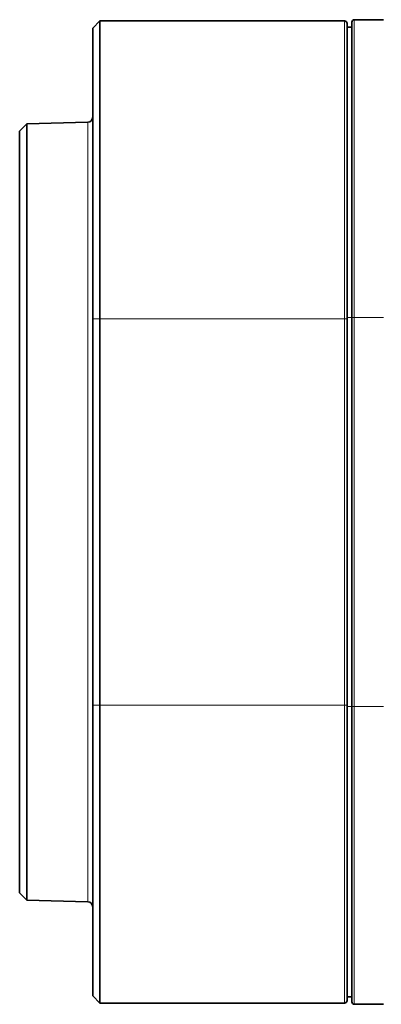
# Model space of a CAD drawing. Header units: millimetres. Extents: x 10 to 830, y 10 to 584.
# Tile 36 of 174: x 55 to 70, y 329 to 369. Entities that reach past the tile are written whole.
import ezdxf

# ---------------------------------------------------------------- set-up
doc = ezdxf.new("R2010")
doc.units = ezdxf.units.MM
doc.header["$LTSCALE"] = 2
doc.layers.add('Sichtbar (ISO)', color=7, linetype='Continuous', lineweight=35)
doc.layers.add('Sichtbar schmal (ISO)', color=7, linetype='Continuous', lineweight=18)

msp = doc.modelspace()

# ---------------------------------------------------------------- linework, layer by layer
at = {"layer": 'Sichtbar (ISO)'}
for p, q in [((58.05346163, 368.89716601), (58.35346163, 369.19716601)), ((58.05346163, 356.97716601), (58.05346163, 368.89716601)), ((58.35346163, 356.97716601), (58.35346163, 369.19716601)), ((58.35346163, 369.19716601), (68.40346163, 369.19716601)), ((68.70346163, 368.94716601), (68.50346163, 368.94716601)), ((68.70346163, 369.14716601), (68.70346163, 357.02746685)), ((70.00549707, 369.24716601), (68.80346163, 369.24716601)), ((55.05343239, 364.67645207), (55.34557931, 364.97634927)), ((57.85869702, 365.04215757), (55.34557931, 364.97634927)), ((55.05343239, 333.41787995), (55.05343239, 364.67645207)), ((58.05346163, 341.11716601), (58.05346163, 356.97716601)), ((58.35346163, 341.11716601), (58.35346163, 356.97716601)), ((68.50346163, 341.117166), (68.50346163, 356.97716601)), ((68.70346163, 357.02746686), (68.70346163, 341.06686516)), ((58.05346163, 329.19716601), (58.05346163, 341.11716601)), ((58.35346163, 328.89716601), (58.35346163, 341.11716601)), ((68.70346163, 328.94716601), (68.70346163, 341.06686516)), ((55.05343239, 333.41787995), (55.34557931, 333.11798276)), ((57.85869702, 333.05217445), (55.34557931, 333.11798276)), ((58.05346163, 329.19716601), (58.35346163, 328.89716601)), ((68.40346163, 328.89716601), (58.35346163, 328.89716601)), ((68.50346163, 329.14716601), (68.70346163, 329.14716601)), ((68.80346163, 328.84716601), (70.00549707, 328.84716601))]:
    msp.add_line(p, q, dxfattribs=at)
for centre, radius, start, end in [((68.40346163, 369.09716601), 0.1, 0, 90), ((68.80346163, 369.14716601), 0.1, 90, 180), ((57.85346163, 365.24208904), 0.2, 271.5, 0), ((57.85346163, 332.85224299), 0.2, 0, 88.5), ((68.40346163, 328.99716601), 0.1, 270, 0), ((68.80346163, 328.94716601), 0.1, 180, 270)]:
    msp.add_arc(centre, radius, start, end, dxfattribs=at)
for points, knots in [([(68.50346163, 356.97716601), (68.50346163, 357.3207044), (68.50346163, 357.65344666), (68.50346163, 357.97065702), (68.50346162, 358.28786737), (68.50346163, 358.58954666), (68.50346163, 358.88989883), (68.50346163, 359.19025101), (68.50346163, 359.48927577), (68.50346163, 359.79331238), (68.50346162, 360.09734899), (68.50346162, 360.40640054), (68.50346163, 360.73134666), (68.50346163, 361.05629278), (68.50346166, 361.39714631), (68.5034616, 361.75887094), (68.50346153, 362.12059556), (68.50346093, 362.50322119), (68.5034614, 362.90847661), (68.50346186, 363.31373203), (68.50346166, 363.7414507), (68.5034616, 364.15245827), (68.50346155, 364.56346584), (68.50346167, 364.95782471), (68.50346159, 365.31841366), (68.50346151, 365.67900262), (68.50346162, 366.0059647), (68.50346163, 366.29589634), (68.50346163, 366.58582798), (68.50346165, 366.83876501), (68.50346161, 367.05505112), (68.50346156, 367.27133724), (68.50346163, 367.45114959), (68.50346163, 367.60337815), (68.50346163, 367.75560671), (68.50346162, 367.88026005), (68.50346163, 367.98664314), (68.50346163, 368.09302622), (68.50346163, 368.18106656), (68.50346163, 368.2568154), (68.50346163, 368.33256423), (68.50346163, 368.39597553), (68.50346163, 368.45108632), (68.50346163, 368.50619711), (68.50346163, 368.55298322), (68.50346163, 368.59394797), (68.50346163, 368.63491271), (68.50346163, 368.6700323), (68.50346163, 368.70068621), (68.50346163, 368.73134011), (68.50346163, 368.75753258), (68.50346163, 368.78069468), (68.50346163, 368.80385678), (68.50346163, 368.82398502), (68.50346163, 368.84225143), (68.50346163, 368.86051783), (68.50346163, 368.87691893), (68.50346163, 368.89228976), (68.50346163, 368.90766059), (68.50346163, 368.92200161), (68.50346163, 368.93576473), (68.50346163, 368.94952785), (68.50346163, 368.96269994), (68.50346163, 368.97511386), (68.50346163, 368.98752777), (68.50346163, 368.99918232), (68.50346163, 369.01000316), (68.50346163, 369.020824), (68.50346163, 369.0308089), (68.50346163, 369.03985537), (68.50346163, 369.04890185), (68.50346163, 369.0570095), (68.50346163, 369.06408143), (68.50346163, 369.07115336), (68.50346163, 369.07718937), (68.50346163, 369.0820919), (68.50346163, 369.08699443), (68.50346163, 369.09076404), (68.50346163, 369.0933073), (68.50346163, 369.09585057), (68.50346163, 369.09716601), (68.50346163, 369.09716601)], [0, 0, 0, 0, 0.037037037, 0.037037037, 0.037037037, 0.0740740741, 0.0740740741, 0.0740740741, 0.1111111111, 0.1111111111, 0.1111111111, 0.1481481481, 0.1481481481, 0.1481481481, 0.1851851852, 0.1851851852, 0.1851851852, 0.2222222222, 0.2222222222, 0.2222222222, 0.2592592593, 0.2592592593, 0.2592592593, 0.2962962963, 0.2962962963, 0.2962962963, 0.3333333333, 0.3333333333, 0.3333333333, 0.3703703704, 0.3703703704, 0.3703703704, 0.4074074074, 0.4074074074, 0.4074074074, 0.4444444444, 0.4444444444, 0.4444444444, 0.4814814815, 0.4814814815, 0.4814814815, 0.5185185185, 0.5185185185, 0.5185185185, 0.5555555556, 0.5555555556, 0.5555555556, 0.5925925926, 0.5925925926, 0.5925925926, 0.6296296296, 0.6296296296, 0.6296296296, 0.6666666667, 0.6666666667, 0.6666666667, 0.7037037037, 0.7037037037, 0.7037037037, 0.7407407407, 0.7407407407, 0.7407407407, 0.7777777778, 0.7777777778, 0.7777777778, 0.8148148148, 0.8148148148, 0.8148148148, 0.8518518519, 0.8518518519, 0.8518518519, 0.8888888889, 0.8888888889, 0.8888888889, 0.9259259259, 0.9259259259, 0.9259259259, 0.962962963, 0.962962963, 0.962962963, 1, 1, 1, 1]), ([(55.34557931, 333.11798276), (55.34557931, 333.11798275), (55.34555826, 333.13939935), (55.34557132, 333.46318397), (55.3456068, 334.23884983), (55.34559069, 335.37794135), (55.345573, 336.79096733), (55.34559513, 338.54640593), (55.34559017, 340.69270946), (55.34556767, 343.19243829), (55.34556935, 346.05978361), (55.34558445, 349.11392193), (55.34556865, 352.16406116), (55.34556831, 355.01862346), (55.34559109, 357.5018857), (55.34559451, 359.63206489), (55.34557241, 361.37084315), (55.34559225, 362.77185818), (55.34560614, 363.89653706), (55.34556974, 364.65235773), (55.34555921, 364.95796972), (55.34557931, 364.97634927), (55.34557931, 364.97634927)], [0, 0, 0, 0, 0.0500000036, 0.1000000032, 0.1500000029, 0.2000000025, 0.2500000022, 0.3000000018, 0.3500000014, 0.4000000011, 0.4500000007, 0.5000000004, 0.55, 0.5999999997, 0.6499999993, 0.699999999, 0.7499999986, 0.7999999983, 0.8499999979, 0.8999999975, 0.9499999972, 1, 1, 1, 1]), ([(68.50346163, 328.99716601), (68.50346163, 328.997166), (68.50346163, 329.00019768), (68.50346163, 329.0060836), (68.50346162, 329.01196952), (68.50346163, 329.02063139), (68.50346163, 329.0325599), (68.50346163, 329.04448842), (68.50346163, 329.05969756), (68.50346163, 329.07946472), (68.50346162, 329.09923187), (68.50346162, 329.12350277), (68.50346163, 329.15541318), (68.50346163, 329.1873236), (68.50346167, 329.22677402), (68.50346159, 329.27931128), (68.5034615, 329.33184854), (68.50346064, 329.39714766), (68.5034613, 329.48650321), (68.50346196, 329.57585877), (68.50346172, 329.69000686), (68.50346154, 329.82967503), (68.50346135, 329.9693432), (68.50346165, 330.13439024), (68.50346161, 330.32374906), (68.50346157, 330.51310788), (68.50346158, 330.72653761), (68.50346161, 330.9601337), (68.50346165, 331.19372978), (68.50346168, 331.44752614), (68.50346158, 331.70587756), (68.50346148, 331.96422899), (68.50346163, 332.22694433), (68.50346163, 332.48288794), (68.50346163, 332.73883155), (68.50346162, 332.98800148), (68.50346163, 333.22778895), (68.50346163, 333.46757642), (68.50346163, 333.69801374), (68.50346163, 333.91819646), (68.50346163, 334.13837918), (68.50346163, 334.34832607), (68.50346163, 334.54878556), (68.50346163, 334.74924504), (68.50346163, 334.94022389), (68.50346163, 335.1223579), (68.50346163, 335.30449191), (68.50346163, 335.47778661), (68.50346163, 335.64118645), (68.50346163, 335.80458629), (68.50346163, 335.95809031), (68.50346163, 336.10394825), (68.50346163, 336.24980619), (68.50346163, 336.3880189), (68.50346163, 336.52244621), (68.50346163, 336.65687352), (68.50346163, 336.78751592), (68.50346163, 336.91939025), (68.50346163, 337.05126458), (68.50346163, 337.18437091), (68.50346163, 337.32310407), (68.50346163, 337.46183723), (68.50346163, 337.60619839), (68.50346163, 337.75586319), (68.50346163, 337.90552799), (68.50346163, 338.06049657), (68.50346163, 338.22133201), (68.50346163, 338.38216745), (68.50346163, 338.54886989), (68.50346163, 338.72175716), (68.50346163, 338.89464443), (68.50346163, 339.07371657), (68.50346163, 339.25936407), (68.50346163, 339.44501156), (68.50346163, 339.63723443), (68.50346163, 339.83635444), (68.50346163, 340.03547446), (68.50346163, 340.2414916), (68.50346163, 340.45490475), (68.50346163, 340.6683179), (68.50346163, 340.88912706), (68.50346163, 341.11716598)], [0, 0, 0, 0, 0.037037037, 0.037037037, 0.037037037, 0.0740740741, 0.0740740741, 0.0740740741, 0.1111111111, 0.1111111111, 0.1111111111, 0.1481481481, 0.1481481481, 0.1481481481, 0.1851851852, 0.1851851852, 0.1851851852, 0.2222222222, 0.2222222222, 0.2222222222, 0.2592592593, 0.2592592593, 0.2592592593, 0.2962962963, 0.2962962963, 0.2962962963, 0.3333333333, 0.3333333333, 0.3333333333, 0.3703703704, 0.3703703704, 0.3703703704, 0.4074074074, 0.4074074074, 0.4074074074, 0.4444444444, 0.4444444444, 0.4444444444, 0.4814814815, 0.4814814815, 0.4814814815, 0.5185185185, 0.5185185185, 0.5185185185, 0.5555555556, 0.5555555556, 0.5555555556, 0.5925925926, 0.5925925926, 0.5925925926, 0.6296296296, 0.6296296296, 0.6296296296, 0.6666666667, 0.6666666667, 0.6666666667, 0.7037037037, 0.7037037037, 0.7037037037, 0.7407407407, 0.7407407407, 0.7407407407, 0.7777777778, 0.7777777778, 0.7777777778, 0.8148148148, 0.8148148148, 0.8148148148, 0.8518518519, 0.8518518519, 0.8518518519, 0.8888888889, 0.8888888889, 0.8888888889, 0.9259259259, 0.9259259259, 0.9259259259, 0.962962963, 0.962962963, 0.962962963, 1, 1, 1, 1])]:
    msp.add_open_spline(points, degree=3, knots=knots, dxfattribs=at)
at = {"layer": 'Sichtbar schmal (ISO)'}
for p, q in [((68.40346163, 356.97716601), (68.40346163, 369.19716601)), ((68.80346163, 369.24716601), (68.80346163, 357.02746687)), ((58.05346163, 356.97716601), (58.35346163, 356.97716601)), ((68.40346163, 356.97716601), (58.35346163, 356.97716601)), ((68.40346163, 341.11716602), (68.40346163, 356.97716601)), ((68.50346163, 356.97716601), (68.40346163, 356.97716601)), ((68.50346163, 357.02746686), (68.70346163, 357.02746686)), ((68.80346163, 357.02746686), (68.70346163, 357.02746686)), ((68.80346163, 357.02746687), (70.00549707, 357.02746686)), ((68.80346163, 341.06686516), (68.80346163, 357.02746686)), ((58.05346163, 341.11716601), (58.35346163, 341.11716601)), ((58.35346163, 341.11716601), (68.40346163, 341.11716604)), ((68.40346163, 328.89716601), (68.40346163, 341.11716602)), ((68.50346163, 341.11716601), (68.40346163, 341.11716601)), ((68.70346163, 341.06686516), (68.50346163, 341.06686516)), ((68.70346163, 341.06686516), (68.80346163, 341.06686516)), ((70.00549707, 341.06686516), (68.80346163, 341.06686516)), ((68.80346163, 341.06686516), (68.80346163, 328.84716601))]:
    msp.add_line(p, q, dxfattribs=at)
msp.add_open_spline([(57.85869702, 333.05217445), (57.85869698, 333.05217445), (57.85869646, 333.05325312), (57.85869916, 333.0568987), (57.85870186, 333.06054427), (57.85870212, 333.06654034), (57.85870303, 333.07702028), (57.85870395, 333.08750022), (57.85870568, 333.10247029), (57.85870621, 333.12580266), (57.85870673, 333.14913502), (57.85870177, 333.18066733), (57.85870438, 333.22770989), (57.858707, 333.27475245), (57.858707, 333.33695967), (57.85869659, 333.42869857), (57.8586921, 333.46827822), (57.85868964, 333.51349649), (57.8586886, 333.56576088), (57.85868723, 333.63463645), (57.85868832, 333.71577545), (57.85869045, 333.81159333), (57.8586942, 333.98012006), (57.858707, 334.19489631), (57.85868143, 334.45984304), (57.85865586, 334.72478977), (57.85864472, 335.04220087), (57.85867586, 335.37826043), (57.8587049, 335.6916747), (57.85870363, 336.01761888), (57.85869834, 336.36370359), (57.85869796, 336.38870943), (57.85869755, 336.4138258), (57.85869714, 336.43905676), (57.85869099, 336.81348798), (57.85869577, 337.21148119), (57.85869311, 337.65996281), (57.85869045, 338.10844442), (57.85869757, 338.60786856), (57.8586885, 339.18563406), (57.85867943, 339.76339955), (57.85869442, 340.4204155), (57.85869369, 341.15973703), (57.85869347, 341.38436163), (57.85869461, 341.61649295), (57.85869609, 341.85592064), (57.85869947, 342.40453683), (57.85870462, 342.99165841), (57.85869916, 343.61107475), (57.85869132, 344.50081744), (57.85868634, 345.45863191), (57.85869667, 346.42574421), (57.85870599, 347.29823442), (57.85869886, 348.17813417), (57.85869737, 349.04716601), (57.8586972, 349.14141304), (57.85869711, 349.23553355), (57.85869711, 349.32950532), (57.8586971, 350.28997092), (57.858696, 351.23465333), (57.8587015, 352.14923371), (57.858707, 353.0638141), (57.858707, 353.94818879), (57.85869453, 354.79071841), (57.85868714, 355.29026519), (57.85868397, 355.77531363), (57.85868491, 356.23841127), (57.85868556, 356.55636856), (57.85868815, 356.86401025), (57.85869266, 357.1597223), (57.85870372, 357.88613229), (57.85868099, 358.53986761), (57.85868867, 359.1161352), (57.85869635, 359.69240279), (57.85869608, 360.19201894), (57.85869409, 360.63458305), (57.85869224, 361.04634592), (57.85869736, 361.40844971), (57.858697, 361.73062841), (57.85869698, 361.75472846), (57.85869692, 361.77860423), (57.85869683, 361.8022605), (57.8586955, 362.14216283), (57.85869125, 362.43663463), (57.85868997, 362.69271325), (57.85868869, 362.94879187), (57.85868619, 363.16661672), (57.85868436, 363.35460157), (57.85868252, 363.54258641), (57.85868203, 363.70070618), (57.85868429, 363.83587105), (57.85868655, 363.97103591), (57.85868727, 364.0834017), (57.85868838, 364.18055134), (57.8586895, 364.27770099), (57.85869337, 364.35954565), (57.85869417, 364.43076846), (57.85869456, 364.46582287), (57.85869476, 364.49827587), (57.85869543, 364.52857132), (57.85869612, 364.55982951), (57.8586973, 364.5887916), (57.85869971, 364.61591057), (57.85870443, 364.66931325), (57.858707, 364.71586033), (57.85870399, 364.75904646), (57.85870099, 364.80223259), (57.85870474, 364.84158962), (57.85870587, 364.87538483), (57.858707, 364.90918005), (57.858707, 364.93745557), (57.85870639, 364.96009052), (57.85870579, 364.98272548), (57.85870477, 364.99975752), (57.85870362, 365.01208533), (57.85870247, 365.02441314), (57.85870082, 365.03205076), (57.85869946, 365.03648706), (57.85869809, 365.04092335), (57.85869703, 365.04215757), (57.85869702, 365.04215757)], degree=3, knots=[0, 0, 0, 0, 0.0303030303, 0.0303030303, 0.0303030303, 0.0606060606, 0.0606060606, 0.0606060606, 0.0909090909, 0.0909090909, 0.0909090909, 0.1212121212, 0.1212121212, 0.1212121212, 0.1515151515, 0.1515151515, 0.1515151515, 0.1645890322, 0.1645890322, 0.1645890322, 0.1818181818, 0.1818181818, 0.1818181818, 0.2121212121, 0.2121212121, 0.2121212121, 0.2424242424, 0.2424242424, 0.2424242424, 0.2706853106, 0.2706853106, 0.2706853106, 0.2727272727, 0.2727272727, 0.2727272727, 0.303030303, 0.303030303, 0.303030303, 0.3333333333, 0.3333333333, 0.3333333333, 0.3636363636, 0.3636363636, 0.3636363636, 0.3728431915, 0.3728431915, 0.3728431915, 0.3939393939, 0.3939393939, 0.3939393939, 0.4242424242, 0.4242424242, 0.4242424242, 0.4515806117, 0.4515806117, 0.4515806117, 0.4545454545, 0.4545454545, 0.4545454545, 0.4848484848, 0.4848484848, 0.4848484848, 0.5151515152, 0.5151515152, 0.5151515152, 0.5331185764, 0.5331185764, 0.5331185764, 0.5454545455, 0.5454545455, 0.5454545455, 0.5757575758, 0.5757575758, 0.5757575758, 0.6060606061, 0.6060606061, 0.6060606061, 0.6342546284, 0.6342546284, 0.6342546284, 0.6363636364, 0.6363636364, 0.6363636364, 0.6666666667, 0.6666666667, 0.6666666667, 0.696969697, 0.696969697, 0.696969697, 0.7272727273, 0.7272727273, 0.7272727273, 0.7575757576, 0.7575757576, 0.7575757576, 0.7878787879, 0.7878787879, 0.7878787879, 0.8027933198, 0.8027933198, 0.8027933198, 0.8181818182, 0.8181818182, 0.8181818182, 0.8484848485, 0.8484848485, 0.8484848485, 0.8787878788, 0.8787878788, 0.8787878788, 0.9090909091, 0.9090909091, 0.9090909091, 0.9393939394, 0.9393939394, 0.9393939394, 0.9696969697, 0.9696969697, 0.9696969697, 1, 1, 1, 1], dxfattribs=at)

doc.saveas('drawing.dxf')
